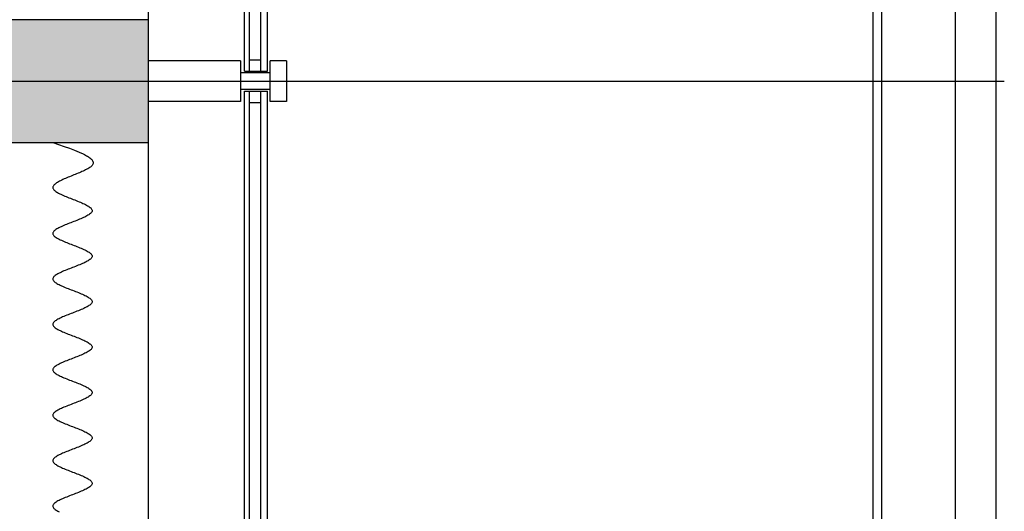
# Model space of a CAD drawing. Header units: millimetres. Extents: x 2502971067 to 2502991033, y 5626762590 to 5626807088.
# Tile 56 of 109: x 2502989598 to 2502990800, y 5626782685 to 5626783285. Entities that reach past the tile are written whole.
import ezdxf

# ---------------------------------------------------------------- set-up
doc = ezdxf.new("R2010")
doc.units = ezdxf.units.MM
for name, color, linetype in [('A_Fenster-Fassade', 2, 'Continuous'), ('A_Geländer', 2, 'Continuous'), ('A_Raster', 253, 'Continuous'), ('A_Schraffur-Wand', 9, 'Continuous'), ('A_Wand', 7, 'Continuous'), ('I_Möbel', 2, 'Continuous')]:
    doc.layers.add(name, color=color, linetype=linetype)

msp = doc.modelspace()

# ---------------------------------------------------------------- hatches: boundary and pattern name
at = {"layer": 'A_Schraffur-Wand'}
h = msp.add_hatch(color=256, dxfattribs=at)
h.dxf.hatch_style = 1
h.paths.add_polyline_path([(2502989755, 5626783284.99946), (2502987465.002, 5626783284.99946), (2502987465.002, 5626783134.99946), (2502989755, 5626783134.99946)])

# ---------------------------------------------------------------- linework, layer by layer
at = {"layer": 'A_Fenster-Fassade'}
for p, q in [((2502989755, 5626772434.99819), (2502989755, 5626805959.996645)), ((2502989872.189, 5626783222.22795), (2502989872.189, 5626784397.77439)), ((2502989878.189, 5626783222.22795), (2502989878.189, 5626784397.77439)), ((2502989892.189, 5626783222.22795), (2502989892.189, 5626784397.77439)), ((2502989900.189, 5626783222.22795), (2502989900.189, 5626784397.77439)), ((2502989867.189, 5626783234.9992), (2502989755, 5626783234.9992)), ((2502989867.189, 5626783234.9982), (2502989867.189, 5626783184.9982)), ((2502989878.189, 5626783236.22795), (2502989892.189, 5626783236.22795)), ((2502989923.489, 5626783234.9982), (2502989903.489, 5626783234.9982)), ((2502989903.489, 5626783184.9972), (2502989903.489, 5626783234.9972)), ((2502989923.489, 5626783234.9972), (2502989923.489, 5626783184.9972)), ((2502989903.489, 5626783219.9992), (2502989867.189, 5626783219.9992)), ((2502989872.189, 5626783222.22795), (2502989900.189, 5626783222.22795)), ((2502989903.495, 5626783199.9982), (2502989867.195, 5626783199.9982)), ((2502989872.189, 5626783197.77439), (2502989900.189, 5626783197.77439)), ((2502989872.189, 5626782022.22795), (2502989872.189, 5626783197.77439)), ((2502989878.189, 5626782022.22795), (2502989878.189, 5626783197.77439)), ((2502989892.189, 5626782022.22795), (2502989892.189, 5626783197.77439)), ((2502989900.189, 5626782022.22795), (2502989900.189, 5626783197.77439)), ((2502989867.189, 5626783184.9992), (2502989755, 5626783184.9992)), ((2502989878.189, 5626783183.77439), (2502989892.189, 5626783183.77439)), ((2502989923.489, 5626783184.9982), (2502989903.489, 5626783184.9982))]:
    msp.add_line(p, q, dxfattribs=at)
at = {"layer": 'A_Geländer'}
for p, q in [((2502990639.999, 5626783210.002), (2502990639.999, 5626784410.003)), ((2502990740, 5626784410.003), (2502990740, 5626783210.002)), ((2502990790.001, 5626783210.002), (2502990790.001, 5626784410.003)), ((2502990639.999, 5626782010.004), (2502990639.999, 5626783210.003)), ((2502990740, 5626783210.003), (2502990740, 5626782010.004)), ((2502990790.001, 5626782010.004), (2502990790.001, 5626783210.003))]:
    msp.add_line(p, q, dxfattribs=at)
at = {"layer": 'A_Raster'}
for p, q in [((2502990650, 5626806160), (2502990650, 5626762660)), ((2502971300, 5626783210), (2502990800, 5626783210))]:
    msp.add_line(p, q, dxfattribs=at)
at = {"layer": 'A_Wand'}
for p, q in [((2502989755, 5626783284.99946), (2502987465.002, 5626783284.99946)), ((2502989755, 5626783134.99946), (2502989755, 5626783284.99946)), ((2502987465.002, 5626783134.99946), (2502989755, 5626783134.99946))]:
    msp.add_line(p, q, dxfattribs=at)
at = {"layer": 'I_Möbel'}
for p, q in [((2502989638.19572, 5626783135), (2502989645.10568, 5626783132.6899)), ((2502989645.10568, 5626783132.6899), (2502989651.89358, 5626783130.37981)), ((2502989651.89358, 5626783130.37981), (2502989658.4374, 5626783128.06971)), ((2502989658.4374, 5626783128.06971), (2502989664.61508, 5626783125.75961)), ((2502989664.61508, 5626783125.75961), (2502989670.30458, 5626783123.44951)), ((2502989670.30458, 5626783123.44951), (2502989675.38385, 5626783121.13941)), ((2502989675.38385, 5626783121.13941), (2502989676.7704, 5626783120.44638)), ((2502989676.7704, 5626783120.44638), (2502989678.08774, 5626783119.75335)), ((2502989678.08774, 5626783119.75335), (2502989679.33259, 5626783119.06033)), ((2502989679.33259, 5626783119.06033), (2502989680.50164, 5626783118.3673)), ((2502989680.50164, 5626783118.3673), (2502989681.59161, 5626783117.67427)), ((2502989681.59161, 5626783117.67427), (2502989682.59921, 5626783116.98124)), ((2502989682.59921, 5626783116.98124), (2502989683.52112, 5626783116.28821)), ((2502989683.52112, 5626783116.28821), (2502989684.35407, 5626783115.59518)), ((2502989684.35407, 5626783115.59518), (2502989685.09475, 5626783114.90215)), ((2502989685.09475, 5626783114.90215), (2502989685.73986, 5626783114.20912)), ((2502989679.50849, 5626783102.42762), (2502989678.17333, 5626783101.73459)), ((2502989680.76415, 5626783103.12065), (2502989679.50849, 5626783102.42762)), ((2502989681.93284, 5626783103.81368), (2502989680.76415, 5626783103.12065)), ((2502989683.00709, 5626783104.50671), (2502989681.93284, 5626783103.81368)), ((2502989683.97942, 5626783105.19974), (2502989683.00709, 5626783104.50671)), ((2502989684.84237, 5626783105.89277), (2502989683.97942, 5626783105.19974)), ((2502989685.58845, 5626783106.5858), (2502989684.84237, 5626783105.89277)), ((2502989686.2102, 5626783107.27883), (2502989685.58845, 5626783106.5858)), ((2502989685.73986, 5626783114.20912), (2502989686.28612, 5626783113.51609)), ((2502989686.70194, 5626783107.97186), (2502989686.2102, 5626783107.27883)), ((2502989686.28612, 5626783113.51609), (2502989686.73023, 5626783112.82306)), ((2502989687.06516, 5626783108.66489), (2502989686.70194, 5626783107.97186)), ((2502989686.73023, 5626783112.82306), (2502989687.06889, 5626783112.13003)), ((2502989687.30316, 5626783109.35791), (2502989687.06516, 5626783108.66489)), ((2502989687.06889, 5626783112.13003), (2502989687.29881, 5626783111.437)), ((2502989687.29881, 5626783111.437), (2502989687.41669, 5626783110.74397)), ((2502989687.41924, 5626783110.05094), (2502989687.30316, 5626783109.35791)), ((2502989687.41669, 5626783110.74397), (2502989687.41924, 5626783110.05094)), ((2502989652.09779, 5626783090.64612), (2502989650.55465, 5626783089.95309)), ((2502989653.68848, 5626783091.33915), (2502989652.09779, 5626783090.64612)), ((2502989655.31926, 5626783092.03218), (2502989653.68848, 5626783091.33915)), ((2502989656.98264, 5626783092.72521), (2502989655.31926, 5626783092.03218)), ((2502989658.67115, 5626783093.41824), (2502989656.98264, 5626783092.72521)), ((2502989660.37733, 5626783094.11127), (2502989658.67115, 5626783093.41824)), ((2502989662.09368, 5626783094.8043), (2502989660.37733, 5626783094.11127)), ((2502989663.81276, 5626783095.49733), (2502989662.09368, 5626783094.8043)), ((2502989665.52706, 5626783096.19036), (2502989663.81276, 5626783095.49733)), ((2502989667.22914, 5626783096.88339), (2502989665.52706, 5626783096.19036)), ((2502989668.91151, 5626783097.57642), (2502989667.22914, 5626783096.88339)), ((2502989670.56669, 5626783098.26945), (2502989668.91151, 5626783097.57642)), ((2502989672.18722, 5626783098.96247), (2502989670.56669, 5626783098.26945)), ((2502989673.76562, 5626783099.6555), (2502989672.18722, 5626783098.96247)), ((2502989675.29443, 5626783100.34853), (2502989673.76562, 5626783099.6555)), ((2502989676.76615, 5626783101.04156), (2502989675.29443, 5626783100.34853)), ((2502989678.17333, 5626783101.73459), (2502989676.76615, 5626783101.04156)), ((2502989638.22147, 5626783080.94371), (2502989638.12877, 5626783080.25068)), ((2502989638.12877, 5626783080.25068), (2502989638.19572, 5626783079.55765)), ((2502989638.19572, 5626783079.55765), (2502989638.42713, 5626783078.86462)), ((2502989638.46635, 5626783081.63674), (2502989638.22147, 5626783080.94371)), ((2502989638.42713, 5626783078.86462), (2502989638.81706, 5626783078.17159)), ((2502989638.85594, 5626783082.32977), (2502989638.46635, 5626783081.63674)), ((2502989639.38276, 5626783083.0228), (2502989638.85594, 5626783082.32977)), ((2502989640.03934, 5626783083.71583), (2502989639.38276, 5626783083.0228)), ((2502989640.8182, 5626783084.40886), (2502989640.03934, 5626783083.71583)), ((2502989641.71188, 5626783085.10189), (2502989640.8182, 5626783084.40886)), ((2502989642.7129, 5626783085.79492), (2502989641.71188, 5626783085.10189)), ((2502989643.81379, 5626783086.48795), (2502989642.7129, 5626783085.79492)), ((2502989645.00707, 5626783087.18098), (2502989643.81379, 5626783086.48795)), ((2502989646.28527, 5626783087.87401), (2502989645.00707, 5626783087.18098)), ((2502989647.64091, 5626783088.56703), (2502989646.28527, 5626783087.87401)), ((2502989649.06653, 5626783089.26006), (2502989647.64091, 5626783088.56703)), ((2502989650.55465, 5626783089.95309), (2502989649.06653, 5626783089.26006)), ((2502989638.81706, 5626783078.17159), (2502989639.35694, 5626783077.47857)), ((2502989639.35694, 5626783077.47857), (2502989640.03817, 5626783076.78554)), ((2502989640.03817, 5626783076.78554), (2502989640.85215, 5626783076.09251)), ((2502989640.85215, 5626783076.09251), (2502989641.79029, 5626783075.39948)), ((2502989641.79029, 5626783075.39948), (2502989642.84401, 5626783074.70645)), ((2502989642.84401, 5626783074.70645), (2502989644.0047, 5626783074.01342)), ((2502989644.0047, 5626783074.01342), (2502989645.26377, 5626783073.32039)), ((2502989645.26377, 5626783073.32039), (2502989646.61263, 5626783072.62736)), ((2502989646.61263, 5626783072.62736), (2502989648.0427, 5626783071.93433)), ((2502989648.0427, 5626783071.93433), (2502989649.54536, 5626783071.2413)), ((2502989649.54536, 5626783071.2413), (2502989651.11204, 5626783070.54827)), ((2502989651.11204, 5626783070.54827), (2502989652.73414, 5626783069.85524)), ((2502989652.73414, 5626783069.85524), (2502989654.40306, 5626783069.16221)), ((2502989654.40306, 5626783069.16221), (2502989656.11021, 5626783068.46918)), ((2502989656.11021, 5626783068.46918), (2502989657.84701, 5626783067.77615)), ((2502989657.84701, 5626783067.77615), (2502989659.60485, 5626783067.08313)), ((2502989659.60485, 5626783067.08313), (2502989661.37515, 5626783066.3901)), ((2502989661.37515, 5626783066.3901), (2502989663.14931, 5626783065.69707)), ((2502989663.14931, 5626783065.69707), (2502989664.91873, 5626783065.00404)), ((2502989664.91873, 5626783065.00404), (2502989666.67484, 5626783064.31101)), ((2502989666.67484, 5626783064.31101), (2502989668.40902, 5626783063.61798)), ((2502989668.40902, 5626783063.61798), (2502989670.11269, 5626783062.92495)), ((2502989670.11269, 5626783062.92495), (2502989671.77726, 5626783062.23192)), ((2502989671.77726, 5626783062.23192), (2502989673.39414, 5626783061.53889)), ((2502989673.39414, 5626783061.53889), (2502989674.95472, 5626783060.84586)), ((2502989674.95472, 5626783060.84586), (2502989676.45042, 5626783060.15283)), ((2502989676.45042, 5626783060.15283), (2502989677.87265, 5626783059.4598)), ((2502989677.87265, 5626783059.4598), (2502989679.21281, 5626783058.76677)), ((2502989679.21281, 5626783058.76677), (2502989680.46231, 5626783058.07374)), ((2502989680.46231, 5626783058.07374), (2502989681.61255, 5626783057.38071)), ((2502989681.61255, 5626783057.38071), (2502989682.65495, 5626783056.68769)), ((2502989682.65495, 5626783056.68769), (2502989683.58091, 5626783055.99466)), ((2502989683.58091, 5626783055.99466), (2502989684.38183, 5626783055.30163)), ((2502989684.38183, 5626783055.30163), (2502989685.04913, 5626783054.6086)), ((2502989685.04913, 5626783054.6086), (2502989685.57421, 5626783053.91557)), ((2502989674.02464, 5626783042.8271), (2502989672.41141, 5626783042.13407)), ((2502989675.57688, 5626783043.52013), (2502989674.02464, 5626783042.8271)), ((2502989677.05926, 5626783044.21316), (2502989675.57688, 5626783043.52013)), ((2502989678.46286, 5626783044.90619), (2502989677.05926, 5626783044.21316)), ((2502989679.77881, 5626783045.59922), (2502989678.46286, 5626783044.90619)), ((2502989680.99819, 5626783046.29225), (2502989679.77881, 5626783045.59922)), ((2502989682.11214, 5626783046.98527), (2502989680.99819, 5626783046.29225)), ((2502989683.11174, 5626783047.6783), (2502989682.11214, 5626783046.98527)), ((2502989683.98811, 5626783048.37133), (2502989683.11174, 5626783047.6783)), ((2502989684.73235, 5626783049.06436), (2502989683.98811, 5626783048.37133)), ((2502989685.33557, 5626783049.75739), (2502989684.73235, 5626783049.06436)), ((2502989685.78889, 5626783050.45042), (2502989685.33557, 5626783049.75739)), ((2502989685.57421, 5626783053.91557), (2502989685.94847, 5626783053.22254)), ((2502989686.08339, 5626783051.14345), (2502989685.78889, 5626783050.45042)), ((2502989685.94847, 5626783053.22254), (2502989686.16334, 5626783052.52951)), ((2502989686.2102, 5626783051.83648), (2502989686.08339, 5626783051.14345)), ((2502989686.16334, 5626783052.52951), (2502989686.2102, 5626783051.83648)), ((2502989644.27339, 5626783030.35257), (2502989643.08316, 5626783029.65954)), ((2502989645.56271, 5626783031.0456), (2502989644.27339, 5626783030.35257)), ((2502989646.94222, 5626783031.73863), (2502989645.56271, 5626783031.0456)), ((2502989648.40304, 5626783032.43166), (2502989646.94222, 5626783031.73863)), ((2502989649.93627, 5626783033.12469), (2502989648.40304, 5626783032.43166)), ((2502989651.53302, 5626783033.81772), (2502989649.93627, 5626783033.12469)), ((2502989653.18439, 5626783034.51075), (2502989651.53302, 5626783033.81772)), ((2502989654.8815, 5626783035.20378), (2502989653.18439, 5626783034.51075)), ((2502989656.61545, 5626783035.89681), (2502989654.8815, 5626783035.20378)), ((2502989658.37734, 5626783036.58983), (2502989656.61545, 5626783035.89681)), ((2502989660.15828, 5626783037.28286), (2502989658.37734, 5626783036.58983)), ((2502989661.94939, 5626783037.97589), (2502989660.15828, 5626783037.28286)), ((2502989663.74177, 5626783038.66892), (2502989661.94939, 5626783037.97589)), ((2502989665.52652, 5626783039.36195), (2502989663.74177, 5626783038.66892)), ((2502989667.29475, 5626783040.05498), (2502989665.52652, 5626783039.36195)), ((2502989669.03757, 5626783040.74801), (2502989667.29475, 5626783040.05498)), ((2502989670.74609, 5626783041.44104), (2502989669.03757, 5626783040.74801)), ((2502989672.41141, 5626783042.13407), (2502989670.74609, 5626783041.44104)), ((2502989638.27309, 5626783024.80834), (2502989638.19572, 5626783024.11531)), ((2502989638.19572, 5626783024.11531), (2502989638.29451, 5626783023.42228)), ((2502989638.52068, 5626783025.50137), (2502989638.27309, 5626783024.80834)), ((2502989638.29451, 5626783023.42228), (2502989638.56345, 5626783022.72925)), ((2502989638.92962, 5626783026.19439), (2502989638.52068, 5626783025.50137)), ((2502989638.56345, 5626783022.72925), (2502989638.99356, 5626783022.03622)), ((2502989639.49101, 5626783026.88742), (2502989638.92962, 5626783026.19439)), ((2502989638.99356, 5626783022.03622), (2502989639.57589, 5626783021.34319)), ((2502989640.19594, 5626783027.58045), (2502989639.49101, 5626783026.88742)), ((2502989639.57589, 5626783021.34319), (2502989640.30144, 5626783020.65016)), ((2502989641.03555, 5626783028.27348), (2502989640.19594, 5626783027.58045)), ((2502989640.30144, 5626783020.65016), (2502989641.16126, 5626783019.95713)), ((2502989642.00091, 5626783028.96651), (2502989641.03555, 5626783028.27348)), ((2502989641.16126, 5626783019.95713), (2502989642.14636, 5626783019.2641)), ((2502989643.08316, 5626783029.65954), (2502989642.00091, 5626783028.96651)), ((2502989642.14636, 5626783019.2641), (2502989643.24778, 5626783018.57107)), ((2502989643.24778, 5626783018.57107), (2502989644.45653, 5626783017.87804)), ((2502989644.45653, 5626783017.87804), (2502989645.76365, 5626783017.18501)), ((2502989645.76365, 5626783017.18501), (2502989647.16017, 5626783016.49198)), ((2502989647.16017, 5626783016.49198), (2502989648.6371, 5626783015.79895)), ((2502989648.6371, 5626783015.79895), (2502989650.18549, 5626783015.10593)), ((2502989650.18549, 5626783015.10593), (2502989651.79634, 5626783014.4129)), ((2502989651.79634, 5626783014.4129), (2502989653.4607, 5626783013.71987)), ((2502989653.4607, 5626783013.71987), (2502989655.16958, 5626783013.02684)), ((2502989655.16958, 5626783013.02684), (2502989656.91401, 5626783012.33381)), ((2502989656.91401, 5626783012.33381), (2502989658.68503, 5626783011.64078)), ((2502989658.68503, 5626783011.64078), (2502989660.47365, 5626783010.94775)), ((2502989660.47365, 5626783010.94775), (2502989662.27091, 5626783010.25472)), ((2502989662.27091, 5626783010.25472), (2502989664.06782, 5626783009.56169)), ((2502989664.06782, 5626783009.56169), (2502989665.85543, 5626783008.86866)), ((2502989665.85543, 5626783008.86866), (2502989667.62474, 5626783008.17563)), ((2502989667.62474, 5626783008.17563), (2502989669.3668, 5626783007.4826)), ((2502989669.3668, 5626783007.4826), (2502989671.07263, 5626783006.78957)), ((2502989671.07263, 5626783006.78957), (2502989672.73324, 5626783006.09654)), ((2502989672.73324, 5626783006.09654), (2502989674.33968, 5626783005.40351)), ((2502989674.33968, 5626783005.40351), (2502989675.88297, 5626783004.71048)), ((2502989675.88297, 5626783004.71048), (2502989677.35413, 5626783004.01746)), ((2502989677.35413, 5626783004.01746), (2502989678.74419, 5626783003.32443)), ((2502989678.74419, 5626783003.32443), (2502989680.04418, 5626783002.6314)), ((2502989680.04418, 5626783002.6314), (2502989681.24512, 5626783001.93837)), ((2502989681.24512, 5626783001.93837), (2502989682.33804, 5626783001.24534)), ((2502989682.33804, 5626783001.24534), (2502989683.31397, 5626783000.55231)), ((2502989683.31397, 5626783000.55231), (2502989684.16394, 5626782999.85928)), ((2502989684.16394, 5626782999.85928), (2502989684.87896, 5626782999.16625)), ((2502989685.43294, 5626782994.31504), (2502989684.85622, 5626782993.62202)), ((2502989684.87896, 5626782999.16625), (2502989685.45007, 5626782998.47322)), ((2502989685.85684, 5626782995.00807), (2502989685.43294, 5626782994.31504)), ((2502989685.45007, 5626782998.47322), (2502989685.8683, 5626782997.78019)), ((2502989686.11893, 5626782995.7011), (2502989685.85684, 5626782995.00807)), ((2502989685.8683, 5626782997.78019), (2502989686.12467, 5626782997.08716)), ((2502989686.2102, 5626782996.39413), (2502989686.11893, 5626782995.7011)), ((2502989686.12467, 5626782997.08716), (2502989686.2102, 5626782996.39413)), ((2502989662.18476, 5626782982.53355), (2502989660.38628, 5626782981.84052)), ((2502989663.98332, 5626782983.22658), (2502989662.18476, 5626782982.53355)), ((2502989665.77298, 5626782983.9196), (2502989663.98332, 5626782983.22658)), ((2502989667.54474, 5626782984.61263), (2502989665.77298, 5626782983.9196)), ((2502989669.28961, 5626782985.30566), (2502989667.54474, 5626782984.61263)), ((2502989670.99859, 5626782985.99869), (2502989669.28961, 5626782985.30566)), ((2502989672.66269, 5626782986.69172), (2502989670.99859, 5626782985.99869)), ((2502989674.27291, 5626782987.38475), (2502989672.66269, 5626782986.69172)), ((2502989675.82025, 5626782988.07778), (2502989674.27291, 5626782987.38475)), ((2502989677.29573, 5626782988.77081), (2502989675.82025, 5626782988.07778)), ((2502989678.69035, 5626782989.46384), (2502989677.29573, 5626782988.77081)), ((2502989679.9951, 5626782990.15687), (2502989678.69035, 5626782989.46384)), ((2502989681.20101, 5626782990.8499), (2502989679.9951, 5626782990.15687)), ((2502989682.29907, 5626782991.54293), (2502989681.20101, 5626782990.8499)), ((2502989683.28029, 5626782992.23596), (2502989682.29907, 5626782991.54293)), ((2502989684.13567, 5626782992.92899), (2502989683.28029, 5626782992.23596)), ((2502989684.85622, 5626782993.62202), (2502989684.13567, 5626782992.92899)), ((2502989638.96288, 5626782970.75205), (2502989638.54217, 5626782970.05902)), ((2502989639.5366, 5626782971.44508), (2502989638.96288, 5626782970.75205)), ((2502989640.25433, 5626782972.13811), (2502989639.5366, 5626782971.44508)), ((2502989641.10707, 5626782972.83114), (2502989640.25433, 5626782972.13811)), ((2502989642.08583, 5626782973.52416), (2502989641.10707, 5626782972.83114)), ((2502989643.18161, 5626782974.21719), (2502989642.08583, 5626782973.52416)), ((2502989644.38543, 5626782974.91022), (2502989643.18161, 5626782974.21719)), ((2502989645.68827, 5626782975.60325), (2502989644.38543, 5626782974.91022)), ((2502989647.08116, 5626782976.29628), (2502989645.68827, 5626782975.60325)), ((2502989648.55509, 5626782976.98931), (2502989647.08116, 5626782976.29628)), ((2502989650.10107, 5626782977.68234), (2502989648.55509, 5626782976.98931)), ((2502989651.71011, 5626782978.37537), (2502989650.10107, 5626782977.68234)), ((2502989653.3732, 5626782979.0684), (2502989651.71011, 5626782978.37537)), ((2502989655.08136, 5626782979.76143), (2502989653.3732, 5626782979.0684)), ((2502989656.82559, 5626782980.45446), (2502989655.08136, 5626782979.76143)), ((2502989658.5969, 5626782981.14749), (2502989656.82559, 5626782980.45446)), ((2502989660.38628, 5626782981.84052), (2502989658.5969, 5626782981.14749)), ((2502989638.28345, 5626782969.36599), (2502989638.19572, 5626782968.67296)), ((2502989638.19572, 5626782968.67296), (2502989638.28499, 5626782967.97993)), ((2502989638.54217, 5626782970.05902), (2502989638.28345, 5626782969.36599)), ((2502989638.28499, 5626782967.97993), (2502989638.54524, 5626782967.2869)), ((2502989638.54524, 5626782967.2869), (2502989638.96747, 5626782966.59387)), ((2502989638.96747, 5626782966.59387), (2502989639.5427, 5626782965.90084)), ((2502989639.5427, 5626782965.90084), (2502989640.2619, 5626782965.20781)), ((2502989640.2619, 5626782965.20781), (2502989641.1161, 5626782964.51478)), ((2502989641.1161, 5626782964.51478), (2502989642.09627, 5626782963.82175)), ((2502989642.09627, 5626782963.82175), (2502989643.19343, 5626782963.12872)), ((2502989643.19343, 5626782963.12872), (2502989644.39858, 5626782962.4357)), ((2502989644.39858, 5626782962.4357), (2502989645.7027, 5626782961.74267)), ((2502989645.7027, 5626782961.74267), (2502989647.09681, 5626782961.04964)), ((2502989647.09681, 5626782961.04964), (2502989648.57189, 5626782960.35661)), ((2502989648.57189, 5626782960.35661), (2502989650.11896, 5626782959.66358)), ((2502989650.11896, 5626782959.66358), (2502989651.72901, 5626782958.97055)), ((2502989651.72901, 5626782958.97055), (2502989653.39304, 5626782958.27752)), ((2502989653.39304, 5626782958.27752), (2502989655.10204, 5626782957.58449)), ((2502989655.10204, 5626782957.58449), (2502989656.84703, 5626782956.89146)), ((2502989656.84703, 5626782956.89146), (2502989658.61899, 5626782956.19843)), ((2502989658.61899, 5626782956.19843), (2502989660.40893, 5626782955.5054)), ((2502989660.40893, 5626782955.5054), (2502989662.20784, 5626782954.81237)), ((2502989662.20784, 5626782954.81237), (2502989664.00673, 5626782954.11934)), ((2502989664.00673, 5626782954.11934), (2502989665.7966, 5626782953.42631)), ((2502989665.7966, 5626782953.42631), (2502989667.56844, 5626782952.73328)), ((2502989667.56844, 5626782952.73328), (2502989669.31325, 5626782952.04026)), ((2502989669.31325, 5626782952.04026), (2502989671.02204, 5626782951.34723)), ((2502989671.02204, 5626782951.34723), (2502989672.68579, 5626782950.6542)), ((2502989672.68579, 5626782950.6542), (2502989674.29552, 5626782949.96117)), ((2502989674.29552, 5626782949.96117), (2502989675.84223, 5626782949.26814)), ((2502989675.84223, 5626782949.26814), (2502989677.3169, 5626782948.57511)), ((2502989677.3169, 5626782948.57511), (2502989678.71054, 5626782947.88208)), ((2502989678.71054, 5626782947.88208), (2502989680.01416, 5626782947.18905)), ((2502989680.01416, 5626782947.18905), (2502989681.21874, 5626782946.49602)), ((2502989681.21874, 5626782946.49602), (2502989682.31529, 5626782945.80299)), ((2502989680.01063, 5626782934.71452), (2502989678.70668, 5626782934.02149)), ((2502989681.21557, 5626782935.40755), (2502989680.01063, 5626782934.71452)), ((2502989682.31249, 5626782936.10058), (2502989681.21557, 5626782935.40755)), ((2502989683.29239, 5626782936.79361), (2502989682.31249, 5626782936.10058)), ((2502989682.31529, 5626782945.80299), (2502989683.29481, 5626782945.10996)), ((2502989684.14626, 5626782937.48664), (2502989683.29239, 5626782936.79361)), ((2502989683.29481, 5626782945.10996), (2502989684.14829, 5626782944.41693)), ((2502989684.86511, 5626782938.17967), (2502989684.14626, 5626782937.48664)), ((2502989684.14829, 5626782944.41693), (2502989684.86674, 5626782943.7239)), ((2502989685.43993, 5626782938.8727), (2502989684.86511, 5626782938.17967)), ((2502989684.86674, 5626782943.7239), (2502989685.44116, 5626782943.03087)), ((2502989685.86172, 5626782939.56573), (2502989685.43993, 5626782938.8727)), ((2502989685.44116, 5626782943.03087), (2502989685.86254, 5626782942.33784)), ((2502989686.12148, 5626782940.25876), (2502989685.86172, 5626782939.56573)), ((2502989685.86254, 5626782942.33784), (2502989686.12189, 5626782941.64481)), ((2502989686.2102, 5626782940.95179), (2502989686.12148, 5626782940.25876)), ((2502989686.12189, 5626782941.64481), (2502989686.2102, 5626782940.95179)), ((2502989650.1129, 5626782922.23999), (2502989648.56601, 5626782921.54696)), ((2502989651.72282, 5626782922.93302), (2502989650.1129, 5626782922.23999)), ((2502989653.38676, 5626782923.62605), (2502989651.72282, 5626782922.93302)), ((2502989655.09571, 5626782924.31908), (2502989653.38676, 5626782923.62605)), ((2502989656.84068, 5626782925.01211), (2502989655.09571, 5626782924.31908)), ((2502989658.61266, 5626782925.70514), (2502989656.84068, 5626782925.01211)), ((2502989660.40265, 5626782926.39817), (2502989658.61266, 5626782925.70514)), ((2502989662.20166, 5626782927.0912), (2502989660.40265, 5626782926.39817)), ((2502989664.00066, 5626782927.78423), (2502989662.20166, 5626782927.0912)), ((2502989665.79068, 5626782928.47726), (2502989664.00066, 5626782927.78423)), ((2502989667.56269, 5626782929.17029), (2502989665.79068, 5626782928.47726)), ((2502989669.30771, 5626782929.86332), (2502989667.56269, 5626782929.17029)), ((2502989671.01672, 5626782930.55635), (2502989669.30771, 5626782929.86332)), ((2502989672.68073, 5626782931.24937), (2502989671.01672, 5626782930.55635)), ((2502989674.29073, 5626782931.9424), (2502989672.68073, 5626782931.24937)), ((2502989675.83772, 5626782932.63543), (2502989674.29073, 5626782931.9424)), ((2502989677.31271, 5626782933.32846), (2502989675.83772, 5626782932.63543)), ((2502989678.70668, 5626782934.02149), (2502989677.31271, 5626782933.32846)), ((2502989638.28419, 5626782913.92364), (2502989638.19572, 5626782913.23061)), ((2502989638.19572, 5626782913.23061), (2502989638.2843, 5626782912.53758)), ((2502989638.54371, 5626782914.61667), (2502989638.28419, 5626782913.92364)), ((2502989638.2843, 5626782912.53758), (2502989638.54393, 5626782911.84455)), ((2502989638.96527, 5626782915.3097), (2502989638.54371, 5626782914.61667)), ((2502989638.54393, 5626782911.84455), (2502989638.9656, 5626782911.15152)), ((2502989639.53987, 5626782916.00273), (2502989638.96527, 5626782915.3097)), ((2502989638.9656, 5626782911.15152), (2502989639.54031, 5626782910.45849)), ((2502989640.25852, 5626782916.69576), (2502989639.53987, 5626782916.00273)), ((2502989639.54031, 5626782910.45849), (2502989640.25906, 5626782909.76547)), ((2502989641.11221, 5626782917.38879), (2502989640.25852, 5626782916.69576)), ((2502989642.09193, 5626782918.08182), (2502989641.11221, 5626782917.38879)), ((2502989643.18868, 5626782918.77485), (2502989642.09193, 5626782918.08182)), ((2502989644.39347, 5626782919.46788), (2502989643.18868, 5626782918.77485)), ((2502989645.69729, 5626782920.16091), (2502989644.39347, 5626782919.46788)), ((2502989647.09113, 5626782920.85393), (2502989645.69729, 5626782920.16091)), ((2502989648.56601, 5626782921.54696), (2502989647.09113, 5626782920.85393)), ((2502989640.25906, 5626782909.76547), (2502989641.11285, 5626782909.07244)), ((2502989641.11285, 5626782909.07244), (2502989642.09268, 5626782908.37941)), ((2502989642.09268, 5626782908.37941), (2502989643.18953, 5626782907.68638)), ((2502989643.18953, 5626782907.68638), (2502989644.39441, 5626782906.99335)), ((2502989644.39441, 5626782906.99335), (2502989645.69832, 5626782906.30032)), ((2502989645.69832, 5626782906.30032), (2502989647.09226, 5626782905.60729)), ((2502989647.09226, 5626782905.60729), (2502989648.56721, 5626782904.91426)), ((2502989648.56721, 5626782904.91426), (2502989650.11419, 5626782904.22123)), ((2502989650.11419, 5626782904.22123), (2502989651.72418, 5626782903.5282)), ((2502989651.72418, 5626782903.5282), (2502989653.38818, 5626782902.83517)), ((2502989653.38818, 5626782902.83517), (2502989655.0972, 5626782902.14214)), ((2502989655.0972, 5626782902.14214), (2502989656.84222, 5626782901.44911)), ((2502989656.84222, 5626782901.44911), (2502989658.61425, 5626782900.75608)), ((2502989658.61425, 5626782900.75608), (2502989660.40428, 5626782900.06305)), ((2502989660.40428, 5626782900.06305), (2502989662.20331, 5626782899.37003)), ((2502989662.20331, 5626782899.37003), (2502989664.00235, 5626782898.677)), ((2502989664.00235, 5626782898.677), (2502989665.79237, 5626782897.98397)), ((2502989665.79237, 5626782897.98397), (2502989667.56439, 5626782897.29094)), ((2502989667.56439, 5626782897.29094), (2502989669.3094, 5626782896.59791)), ((2502989669.3094, 5626782896.59791), (2502989671.0184, 5626782895.90488)), ((2502989671.0184, 5626782895.90488), (2502989672.68239, 5626782895.21185)), ((2502989672.68239, 5626782895.21185), (2502989674.29235, 5626782894.51882)), ((2502989674.29235, 5626782894.51882), (2502989675.8393, 5626782893.82579)), ((2502989675.8393, 5626782893.82579), (2502989677.31423, 5626782893.13276)), ((2502989677.31423, 5626782893.13276), (2502989678.70813, 5626782892.43973)), ((2502989678.70813, 5626782892.43973), (2502989680.012, 5626782891.7467)), ((2502989680.012, 5626782891.7467), (2502989681.21684, 5626782891.05367)), ((2502989681.21684, 5626782891.05367), (2502989682.31366, 5626782890.36064)), ((2502989682.31366, 5626782890.36064), (2502989683.29343, 5626782889.66761)), ((2502989683.29343, 5626782889.66761), (2502989684.14717, 5626782888.97459)), ((2502989684.14717, 5626782888.97459), (2502989684.86587, 5626782888.28156)), ((2502989684.86587, 5626782888.28156), (2502989685.44052, 5626782887.58853)), ((2502989685.44052, 5626782887.58853), (2502989685.86213, 5626782886.8955)), ((2502989685.86213, 5626782886.8955), (2502989686.12169, 5626782886.20247)), ((2502989686.12169, 5626782886.20247), (2502989686.2102, 5626782885.50944)), ((2502989669.30901, 5626782874.42097), (2502989667.56398, 5626782873.72794)), ((2502989671.01802, 5626782875.114), (2502989669.30901, 5626782874.42097)), ((2502989672.68202, 5626782875.80703), (2502989671.01802, 5626782875.114)), ((2502989674.29201, 5626782876.50006), (2502989672.68202, 5626782875.80703)), ((2502989675.83898, 5626782877.19309), (2502989674.29201, 5626782876.50006)), ((2502989677.31393, 5626782877.88612), (2502989675.83898, 5626782877.19309)), ((2502989678.70785, 5626782878.57914), (2502989677.31393, 5626782877.88612)), ((2502989680.01175, 5626782879.27217), (2502989678.70785, 5626782878.57914)), ((2502989681.21662, 5626782879.9652), (2502989680.01175, 5626782879.27217)), ((2502989682.31345, 5626782880.65823), (2502989681.21662, 5626782879.9652)), ((2502989683.29326, 5626782881.35126), (2502989682.31345, 5626782880.65823)), ((2502989684.14702, 5626782882.04429), (2502989683.29326, 5626782881.35126)), ((2502989684.86575, 5626782882.73732), (2502989684.14702, 5626782882.04429)), ((2502989685.44043, 5626782883.43035), (2502989684.86575, 5626782882.73732)), ((2502989685.86207, 5626782884.12338), (2502989685.44043, 5626782883.43035)), ((2502989686.12166, 5626782884.81641), (2502989685.86207, 5626782884.12338)), ((2502989686.2102, 5626782885.50944), (2502989686.12166, 5626782884.81641)), ((2502989641.11257, 5626782861.94644), (2502989640.25882, 5626782861.25341)), ((2502989642.09236, 5626782862.63947), (2502989641.11257, 5626782861.94644)), ((2502989643.18919, 5626782863.3325), (2502989642.09236, 5626782862.63947)), ((2502989644.39405, 5626782864.02553), (2502989643.18919, 5626782863.3325)), ((2502989645.69794, 5626782864.71856), (2502989644.39405, 5626782864.02553)), ((2502989647.09185, 5626782865.41159), (2502989645.69794, 5626782864.71856)), ((2502989648.56679, 5626782866.10462), (2502989647.09185, 5626782865.41159)), ((2502989650.11375, 5626782866.79765), (2502989648.56679, 5626782866.10462)), ((2502989651.72373, 5626782867.49068), (2502989650.11375, 5626782866.79765)), ((2502989653.38773, 5626782868.1837), (2502989651.72373, 5626782867.49068)), ((2502989655.09674, 5626782868.87673), (2502989653.38773, 5626782868.1837)), ((2502989656.84176, 5626782869.56976), (2502989655.09674, 5626782868.87673)), ((2502989658.61379, 5626782870.26279), (2502989656.84176, 5626782869.56976)), ((2502989660.40383, 5626782870.95582), (2502989658.61379, 5626782870.26279)), ((2502989662.20287, 5626782871.64885), (2502989660.40383, 5626782870.95582)), ((2502989664.00191, 5626782872.34188), (2502989662.20287, 5626782871.64885)), ((2502989665.79195, 5626782873.03491), (2502989664.00191, 5626782872.34188)), ((2502989667.56398, 5626782873.72794), (2502989665.79195, 5626782873.03491)), ((2502989638.28425, 5626782858.48129), (2502989638.19572, 5626782857.78826)), ((2502989638.19572, 5626782857.78826), (2502989638.28425, 5626782857.09524)), ((2502989638.54382, 5626782859.17432), (2502989638.28425, 5626782858.48129)), ((2502989638.28425, 5626782857.09524), (2502989638.54383, 5626782856.40221)), ((2502989638.96544, 5626782859.86735), (2502989638.54382, 5626782859.17432)), ((2502989638.54383, 5626782856.40221), (2502989638.96547, 5626782855.70918)), ((2502989639.54011, 5626782860.56038), (2502989638.96544, 5626782859.86735)), ((2502989638.96547, 5626782855.70918), (2502989639.54014, 5626782855.01615)), ((2502989640.25882, 5626782861.25341), (2502989639.54011, 5626782860.56038)), ((2502989639.54014, 5626782855.01615), (2502989640.25886, 5626782854.32312)), ((2502989640.25886, 5626782854.32312), (2502989641.11262, 5626782853.63009)), ((2502989641.11262, 5626782853.63009), (2502989642.09242, 5626782852.93706)), ((2502989642.09242, 5626782852.93706), (2502989643.18925, 5626782852.24403)), ((2502989643.18925, 5626782852.24403), (2502989644.39412, 5626782851.551)), ((2502989644.39412, 5626782851.551), (2502989645.69801, 5626782850.85797)), ((2502989645.69801, 5626782850.85797), (2502989647.09193, 5626782850.16494)), ((2502989647.09193, 5626782850.16494), (2502989648.56688, 5626782849.47191)), ((2502989648.56688, 5626782849.47191), (2502989650.11384, 5626782848.77888)), ((2502989650.11384, 5626782848.77888), (2502989651.72383, 5626782848.08585)), ((2502989651.72383, 5626782848.08585), (2502989653.38783, 5626782847.39282)), ((2502989653.38783, 5626782847.39282), (2502989655.09685, 5626782846.6998)), ((2502989655.09685, 5626782846.6998), (2502989656.84187, 5626782846.00677)), ((2502989656.84187, 5626782846.00677), (2502989658.61391, 5626782845.31374)), ((2502989658.61391, 5626782845.31374), (2502989660.40395, 5626782844.62071)), ((2502989660.40395, 5626782844.62071), (2502989662.20299, 5626782843.92768)), ((2502989662.20299, 5626782843.92768), (2502989664.00203, 5626782843.23465)), ((2502989664.00203, 5626782843.23465), (2502989665.79207, 5626782842.54162)), ((2502989665.79207, 5626782842.54162), (2502989667.5641, 5626782841.84859)), ((2502989667.5641, 5626782841.84859), (2502989669.30913, 5626782841.15556)), ((2502989669.30913, 5626782841.15556), (2502989671.01814, 5626782840.46253)), ((2502989671.01814, 5626782840.46253), (2502989672.68214, 5626782839.7695)), ((2502989672.68214, 5626782839.7695), (2502989674.29213, 5626782839.07647)), ((2502989674.29213, 5626782839.07647), (2502989675.83909, 5626782838.38344)), ((2502989675.83909, 5626782838.38344), (2502989677.31404, 5626782837.69041)), ((2502989677.31404, 5626782837.69041), (2502989678.70795, 5626782836.99738)), ((2502989678.70795, 5626782836.99738), (2502989680.01185, 5626782836.30436)), ((2502989680.01185, 5626782836.30436), (2502989681.21671, 5626782835.61133)), ((2502989681.21671, 5626782835.61133), (2502989682.31354, 5626782834.9183)), ((2502989683.29332, 5626782825.90892), (2502989682.31352, 5626782825.21589)), ((2502989682.31354, 5626782834.9183), (2502989683.29333, 5626782834.22527)), ((2502989684.14708, 5626782826.60194), (2502989683.29332, 5626782825.90892)), ((2502989683.29333, 5626782834.22527), (2502989684.14709, 5626782833.53224)), ((2502989684.86579, 5626782827.29497), (2502989684.14708, 5626782826.60194)), ((2502989684.14709, 5626782833.53224), (2502989684.8658, 5626782832.83921)), ((2502989685.44047, 5626782827.988), (2502989684.86579, 5626782827.29497)), ((2502989684.8658, 5626782832.83921), (2502989685.44048, 5626782832.14618)), ((2502989685.8621, 5626782828.68103), (2502989685.44047, 5626782827.988)), ((2502989685.44048, 5626782832.14618), (2502989685.8621, 5626782831.45315)), ((2502989685.8621, 5626782831.45315), (2502989686.12168, 5626782830.76012)), ((2502989686.12168, 5626782829.37406), (2502989685.8621, 5626782828.68103)), ((2502989686.12168, 5626782830.76012), (2502989686.2102, 5626782830.06709)), ((2502989686.2102, 5626782830.06709), (2502989686.12168, 5626782829.37406)), ((2502989656.84184, 5626782814.12742), (2502989655.09681, 5626782813.43439)), ((2502989658.61387, 5626782814.82045), (2502989656.84184, 5626782814.12742)), ((2502989660.40391, 5626782815.51347), (2502989658.61387, 5626782814.82045)), ((2502989662.20296, 5626782816.2065), (2502989660.40391, 5626782815.51347)), ((2502989664.002, 5626782816.89953), (2502989662.20296, 5626782816.2065)), ((2502989665.79204, 5626782817.59256), (2502989664.002, 5626782816.89953)), ((2502989667.56407, 5626782818.28559), (2502989665.79204, 5626782817.59256)), ((2502989669.3091, 5626782818.97862), (2502989667.56407, 5626782818.28559)), ((2502989671.01811, 5626782819.67165), (2502989669.3091, 5626782818.97862)), ((2502989672.68212, 5626782820.36468), (2502989671.01811, 5626782819.67165)), ((2502989674.2921, 5626782821.05771), (2502989672.68212, 5626782820.36468)), ((2502989675.83907, 5626782821.75074), (2502989674.2921, 5626782821.05771)), ((2502989677.31401, 5626782822.44377), (2502989675.83907, 5626782821.75074)), ((2502989678.70793, 5626782823.1368), (2502989677.31401, 5626782822.44377)), ((2502989680.01183, 5626782823.82983), (2502989678.70793, 5626782823.1368)), ((2502989681.21669, 5626782824.52286), (2502989680.01183, 5626782823.82983)), ((2502989682.31352, 5626782825.21589), (2502989681.21669, 5626782824.52286)), ((2502989638.28425, 5626782803.03895), (2502989638.19572, 5626782802.34592)), ((2502989638.19572, 5626782802.34592), (2502989638.28425, 5626782801.65289)), ((2502989638.54383, 5626782803.73198), (2502989638.28425, 5626782803.03895)), ((2502989638.96545, 5626782804.42501), (2502989638.54383, 5626782803.73198)), ((2502989639.54013, 5626782805.11803), (2502989638.96545, 5626782804.42501)), ((2502989640.25884, 5626782805.81106), (2502989639.54013, 5626782805.11803)), ((2502989641.1126, 5626782806.50409), (2502989640.25884, 5626782805.81106)), ((2502989642.0924, 5626782807.19712), (2502989641.1126, 5626782806.50409)), ((2502989643.18923, 5626782807.89015), (2502989642.0924, 5626782807.19712)), ((2502989644.39409, 5626782808.58318), (2502989643.18923, 5626782807.89015)), ((2502989645.69798, 5626782809.27621), (2502989644.39409, 5626782808.58318)), ((2502989647.0919, 5626782809.96924), (2502989645.69798, 5626782809.27621)), ((2502989648.56685, 5626782810.66227), (2502989647.0919, 5626782809.96924)), ((2502989650.11381, 5626782811.3553), (2502989648.56685, 5626782810.66227)), ((2502989651.7238, 5626782812.04833), (2502989650.11381, 5626782811.3553)), ((2502989653.3878, 5626782812.74136), (2502989651.7238, 5626782812.04833)), ((2502989655.09681, 5626782813.43439), (2502989653.3878, 5626782812.74136)), ((2502989638.28425, 5626782801.65289), (2502989638.54383, 5626782800.95986)), ((2502989638.54383, 5626782800.95986), (2502989638.96546, 5626782800.26683)), ((2502989638.96546, 5626782800.26683), (2502989639.54013, 5626782799.5738)), ((2502989639.54013, 5626782799.5738), (2502989640.25885, 5626782798.88077)), ((2502989640.25885, 5626782798.88077), (2502989641.1126, 5626782798.18774)), ((2502989641.1126, 5626782798.18774), (2502989642.0924, 5626782797.49471)), ((2502989642.0924, 5626782797.49471), (2502989643.18923, 5626782796.80168)), ((2502989643.18923, 5626782796.80168), (2502989644.39409, 5626782796.10865)), ((2502989644.39409, 5626782796.10865), (2502989645.69799, 5626782795.41562)), ((2502989645.69799, 5626782795.41562), (2502989647.09191, 5626782794.72259)), ((2502989647.09191, 5626782794.72259), (2502989648.56685, 5626782794.02957)), ((2502989648.56685, 5626782794.02957), (2502989650.11382, 5626782793.33654)), ((2502989650.11382, 5626782793.33654), (2502989651.7238, 5626782792.64351)), ((2502989651.7238, 5626782792.64351), (2502989653.38781, 5626782791.95048)), ((2502989653.38781, 5626782791.95048), (2502989655.09682, 5626782791.25745)), ((2502989655.09682, 5626782791.25745), (2502989656.84185, 5626782790.56442)), ((2502989656.84185, 5626782790.56442), (2502989658.61388, 5626782789.87139)), ((2502989658.61388, 5626782789.87139), (2502989660.40392, 5626782789.17836)), ((2502989660.40392, 5626782789.17836), (2502989662.20297, 5626782788.48533)), ((2502989662.20297, 5626782788.48533), (2502989664.00201, 5626782787.7923)), ((2502989664.00201, 5626782787.7923), (2502989665.79205, 5626782787.09927)), ((2502989665.79205, 5626782787.09927), (2502989667.56408, 5626782786.40624)), ((2502989667.56408, 5626782786.40624), (2502989669.30911, 5626782785.71321)), ((2502989669.30911, 5626782785.71321), (2502989671.01812, 5626782785.02018)), ((2502989671.01812, 5626782785.02018), (2502989672.68213, 5626782784.32715)), ((2502989672.68213, 5626782784.32715), (2502989674.29211, 5626782783.63413)), ((2502989674.29211, 5626782783.63413), (2502989675.83908, 5626782782.9411)), ((2502989675.83908, 5626782782.9411), (2502989677.31402, 5626782782.24807)), ((2502989677.31402, 5626782782.24807), (2502989678.70794, 5626782781.55504)), ((2502989678.70794, 5626782781.55504), (2502989680.01184, 5626782780.86201)), ((2502989680.01184, 5626782780.86201), (2502989681.2167, 5626782780.16898)), ((2502989681.2167, 5626782780.16898), (2502989682.31353, 5626782779.47595)), ((2502989682.31353, 5626782779.47595), (2502989683.29332, 5626782778.78292)), ((2502989683.29332, 5626782778.78292), (2502989684.14708, 5626782778.08989)), ((2502989684.14708, 5626782778.08989), (2502989684.8658, 5626782777.39686)), ((2502989675.83908, 5626782766.30839), (2502989674.29211, 5626782765.61536)), ((2502989677.31402, 5626782767.00142), (2502989675.83908, 5626782766.30839)), ((2502989678.70794, 5626782767.69445), (2502989677.31402, 5626782767.00142)), ((2502989680.01183, 5626782768.38748), (2502989678.70794, 5626782767.69445)), ((2502989681.2167, 5626782769.08051), (2502989680.01183, 5626782768.38748)), ((2502989682.31353, 5626782769.77354), (2502989681.2167, 5626782769.08051)), ((2502989683.29332, 5626782770.46657), (2502989682.31353, 5626782769.77354)), ((2502989684.14708, 5626782771.1596), (2502989683.29332, 5626782770.46657)), ((2502989684.8658, 5626782771.85263), (2502989684.14708, 5626782771.1596)), ((2502989684.8658, 5626782777.39686), (2502989685.44047, 5626782776.70383)), ((2502989685.44047, 5626782772.54566), (2502989684.8658, 5626782771.85263)), ((2502989685.44047, 5626782776.70383), (2502989685.8621, 5626782776.0108)), ((2502989685.8621, 5626782773.23869), (2502989685.44047, 5626782772.54566)), ((2502989685.8621, 5626782776.0108), (2502989686.12168, 5626782775.31777)), ((2502989686.12168, 5626782773.93171), (2502989685.8621, 5626782773.23869)), ((2502989686.12168, 5626782775.31777), (2502989686.2102, 5626782774.62474)), ((2502989686.2102, 5626782774.62474), (2502989686.12168, 5626782773.93171)), ((2502989645.69799, 5626782753.83386), (2502989644.39409, 5626782753.14083)), ((2502989647.09191, 5626782754.52689), (2502989645.69799, 5626782753.83386)), ((2502989648.56685, 5626782755.21992), (2502989647.09191, 5626782754.52689)), ((2502989650.11382, 5626782755.91295), (2502989648.56685, 5626782755.21992)), ((2502989651.7238, 5626782756.60598), (2502989650.11382, 5626782755.91295)), ((2502989653.3878, 5626782757.29901), (2502989651.7238, 5626782756.60598)), ((2502989655.09682, 5626782757.99204), (2502989653.3878, 5626782757.29901)), ((2502989656.84185, 5626782758.68507), (2502989655.09682, 5626782757.99204)), ((2502989658.61388, 5626782759.3781), (2502989656.84185, 5626782758.68507)), ((2502989660.40392, 5626782760.07113), (2502989658.61388, 5626782759.3781)), ((2502989662.20296, 5626782760.76416), (2502989660.40392, 5626782760.07113)), ((2502989664.00201, 5626782761.45719), (2502989662.20296, 5626782760.76416)), ((2502989665.79205, 5626782762.15022), (2502989664.00201, 5626782761.45719)), ((2502989667.56408, 5626782762.84325), (2502989665.79205, 5626782762.15022)), ((2502989669.30911, 5626782763.53627), (2502989667.56408, 5626782762.84325)), ((2502989671.01812, 5626782764.2293), (2502989669.30911, 5626782763.53627)), ((2502989672.68212, 5626782764.92233), (2502989671.01812, 5626782764.2293)), ((2502989674.29211, 5626782765.61536), (2502989672.68212, 5626782764.92233)), ((2502989638.28425, 5626782747.5966), (2502989638.19572, 5626782746.90357)), ((2502989638.19572, 5626782746.90357), (2502989638.28425, 5626782746.21054)), ((2502989638.54383, 5626782748.28963), (2502989638.28425, 5626782747.5966)), ((2502989638.28425, 5626782746.21054), (2502989638.54383, 5626782745.51751)), ((2502989638.96545, 5626782748.98266), (2502989638.54383, 5626782748.28963)), ((2502989638.54383, 5626782745.51751), (2502989638.96545, 5626782744.82448)), ((2502989639.54013, 5626782749.67569), (2502989638.96545, 5626782748.98266)), ((2502989638.96545, 5626782744.82448), (2502989639.54013, 5626782744.13145)), ((2502989640.25885, 5626782750.36872), (2502989639.54013, 5626782749.67569)), ((2502989639.54013, 5626782744.13145), (2502989640.25885, 5626782743.43842)), ((2502989641.1126, 5626782751.06175), (2502989640.25885, 5626782750.36872)), ((2502989640.25885, 5626782743.43842), (2502989641.1126, 5626782742.74539)), ((2502989642.0924, 5626782751.75478), (2502989641.1126, 5626782751.06175)), ((2502989641.1126, 5626782742.74539), (2502989642.0924, 5626782742.05236)), ((2502989643.18923, 5626782752.4478), (2502989642.0924, 5626782751.75478)), ((2502989642.0924, 5626782742.05236), (2502989643.18923, 5626782741.35934)), ((2502989644.39409, 5626782753.14083), (2502989643.18923, 5626782752.4478)), ((2502989643.18923, 5626782741.35934), (2502989644.39409, 5626782740.66631)), ((2502989644.39409, 5626782740.66631), (2502989645.69799, 5626782739.97328)), ((2502989645.69799, 5626782739.97328), (2502989647.09191, 5626782739.28025)), ((2502989647.09191, 5626782739.28025), (2502989648.56685, 5626782738.58722)), ((2502989648.56685, 5626782738.58722), (2502989650.11382, 5626782737.89419)), ((2502989650.11382, 5626782737.89419), (2502989651.7238, 5626782737.20116)), ((2502989651.7238, 5626782737.20116), (2502989653.3878, 5626782736.50813)), ((2502989653.3878, 5626782736.50813), (2502989655.09682, 5626782735.8151)), ((2502989655.09682, 5626782735.8151), (2502989656.84185, 5626782735.12207)), ((2502989656.84185, 5626782735.12207), (2502989658.61388, 5626782734.42904)), ((2502989658.61388, 5626782734.42904), (2502989660.40392, 5626782733.73601)), ((2502989660.40392, 5626782733.73601), (2502989662.20296, 5626782733.04298)), ((2502989662.20296, 5626782733.04298), (2502989664.00201, 5626782732.34995)), ((2502989664.00201, 5626782732.34995), (2502989665.79205, 5626782731.65692)), ((2502989665.79205, 5626782731.65692), (2502989667.56408, 5626782730.9639)), ((2502989667.56408, 5626782730.9639), (2502989669.30911, 5626782730.27087)), ((2502989669.30911, 5626782730.27087), (2502989671.01812, 5626782729.57784)), ((2502989671.01812, 5626782729.57784), (2502989672.68212, 5626782728.88481)), ((2502989672.68212, 5626782728.88481), (2502989674.29211, 5626782728.19178)), ((2502989674.29211, 5626782728.19178), (2502989675.83908, 5626782727.49875)), ((2502989675.83908, 5626782727.49875), (2502989677.31402, 5626782726.80572)), ((2502989677.31402, 5626782726.80572), (2502989678.70794, 5626782726.11269)), ((2502989678.70794, 5626782726.11269), (2502989680.01183, 5626782725.41966)), ((2502989680.01183, 5626782725.41966), (2502989681.2167, 5626782724.72663)), ((2502989681.2167, 5626782724.72663), (2502989682.31353, 5626782724.0336)), ((2502989682.31353, 5626782724.0336), (2502989683.29332, 5626782723.34057)), ((2502989683.29332, 5626782723.34057), (2502989684.14708, 5626782722.64754)), ((2502989684.14708, 5626782722.64754), (2502989684.8658, 5626782721.95451)), ((2502989684.8658, 5626782721.95451), (2502989685.44047, 5626782721.26148)), ((2502989685.44047, 5626782721.26148), (2502989685.8621, 5626782720.56846)), ((2502989685.8621, 5626782717.79634), (2502989685.44047, 5626782717.10331)), ((2502989685.8621, 5626782720.56846), (2502989686.12168, 5626782719.87543)), ((2502989686.12168, 5626782718.48937), (2502989685.8621, 5626782717.79634)), ((2502989686.12168, 5626782719.87543), (2502989686.2102, 5626782719.1824)), ((2502989686.2102, 5626782719.1824), (2502989686.12168, 5626782718.48937)), ((2502989664.00201, 5626782706.01484), (2502989662.20297, 5626782705.32181)), ((2502989665.79205, 5626782706.70787), (2502989664.00201, 5626782706.01484)), ((2502989667.56408, 5626782707.4009), (2502989665.79205, 5626782706.70787)), ((2502989669.30911, 5626782708.09393), (2502989667.56408, 5626782707.4009)), ((2502989671.01812, 5626782708.78696), (2502989669.30911, 5626782708.09393)), ((2502989672.68213, 5626782709.47999), (2502989671.01812, 5626782708.78696)), ((2502989674.29211, 5626782710.17302), (2502989672.68213, 5626782709.47999)), ((2502989675.83908, 5626782710.86604), (2502989674.29211, 5626782710.17302)), ((2502989677.31402, 5626782711.55907), (2502989675.83908, 5626782710.86604)), ((2502989678.70794, 5626782712.2521), (2502989677.31402, 5626782711.55907)), ((2502989680.01184, 5626782712.94513), (2502989678.70794, 5626782712.2521)), ((2502989681.2167, 5626782713.63816), (2502989680.01184, 5626782712.94513)), ((2502989682.31353, 5626782714.33119), (2502989681.2167, 5626782713.63816)), ((2502989683.29332, 5626782715.02422), (2502989682.31353, 5626782714.33119)), ((2502989684.14708, 5626782715.71725), (2502989683.29332, 5626782715.02422)), ((2502989684.8658, 5626782716.41028), (2502989684.14708, 5626782715.71725)), ((2502989685.44047, 5626782717.10331), (2502989684.8658, 5626782716.41028)), ((2502989639.54013, 5626782694.23334), (2502989638.96546, 5626782693.54031)), ((2502989640.25885, 5626782694.92637), (2502989639.54013, 5626782694.23334)), ((2502989641.1126, 5626782695.6194), (2502989640.25885, 5626782694.92637)), ((2502989642.0924, 5626782696.31243), (2502989641.1126, 5626782695.6194)), ((2502989643.18923, 5626782697.00546), (2502989642.0924, 5626782696.31243)), ((2502989644.39409, 5626782697.69849), (2502989643.18923, 5626782697.00546)), ((2502989645.69799, 5626782698.39152), (2502989644.39409, 5626782697.69849)), ((2502989647.09191, 5626782699.08455), (2502989645.69799, 5626782698.39152)), ((2502989648.56685, 5626782699.77758), (2502989647.09191, 5626782699.08455)), ((2502989650.11382, 5626782700.4706), (2502989648.56685, 5626782699.77758)), ((2502989651.7238, 5626782701.16363), (2502989650.11382, 5626782700.4706)), ((2502989653.38781, 5626782701.85666), (2502989651.7238, 5626782701.16363)), ((2502989655.09682, 5626782702.54969), (2502989653.38781, 5626782701.85666)), ((2502989656.84185, 5626782703.24272), (2502989655.09682, 5626782702.54969)), ((2502989658.61388, 5626782703.93575), (2502989656.84185, 5626782703.24272)), ((2502989660.40392, 5626782704.62878), (2502989658.61388, 5626782703.93575)), ((2502989662.20297, 5626782705.32181), (2502989660.40392, 5626782704.62878)), ((2502989638.28425, 5626782692.15425), (2502989638.19572, 5626782691.46122)), ((2502989638.19572, 5626782691.46122), (2502989638.28425, 5626782690.76819)), ((2502989638.54383, 5626782692.84728), (2502989638.28425, 5626782692.15425)), ((2502989638.28425, 5626782690.76819), (2502989638.54383, 5626782690.07516)), ((2502989638.96546, 5626782693.54031), (2502989638.54383, 5626782692.84728)), ((2502989638.54383, 5626782690.07516), (2502989638.96545, 5626782689.38213)), ((2502989638.96545, 5626782689.38213), (2502989639.54013, 5626782688.68911)), ((2502989639.54013, 5626782688.68911), (2502989640.25884, 5626782687.99608)), ((2502989640.25884, 5626782687.99608), (2502989641.1126, 5626782687.30305)), ((2502989641.1126, 5626782687.30305), (2502989642.0924, 5626782686.61002)), ((2502989642.0924, 5626782686.61002), (2502989643.18923, 5626782685.91699)), ((2502989643.18923, 5626782685.91699), (2502989644.39409, 5626782685.22396)), ((2502989644.39409, 5626782685.22396), (2502989645.69798, 5626782684.53093))]:
    msp.add_line(p, q, dxfattribs=at)

doc.saveas('drawing.dxf')
